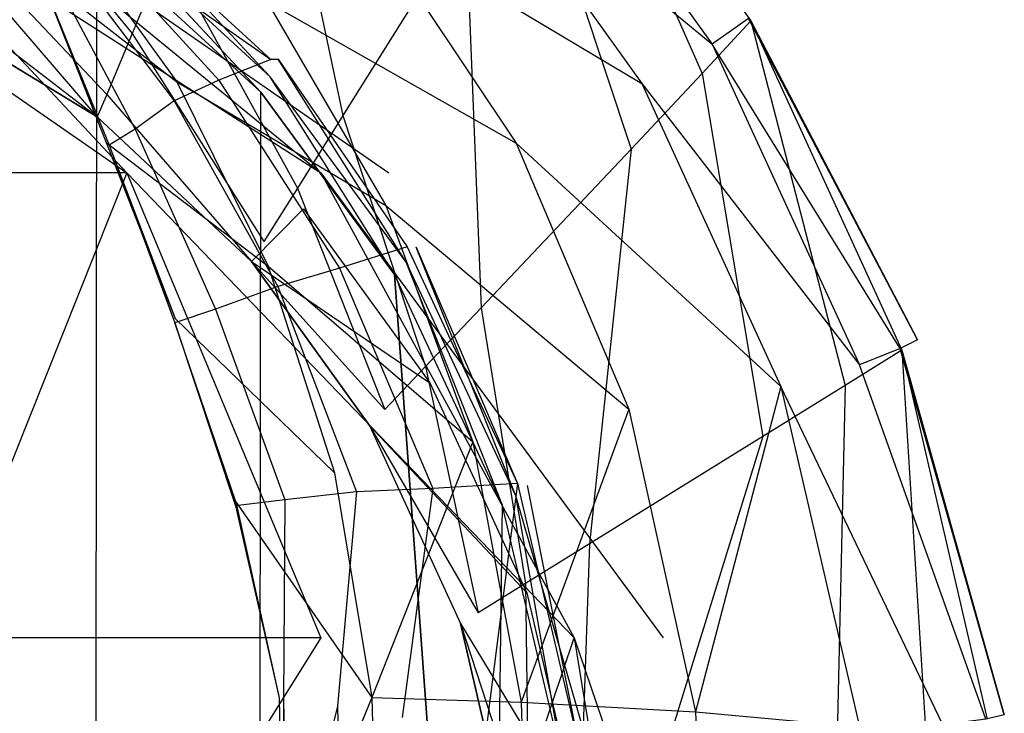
# Model space of a CAD drawing. Extents: x 0 to 0.315, y -0.494 to 0.
# Tile 9 of 24: x 0.212 to 0.313, y -0.245 to -0.174. Entities that reach past the tile are written whole.
import ezdxf

# ---------------------------------------------------------------- set-up
doc = ezdxf.new("R2010")
doc.units = 0
doc.layers.add('L0_WC_N_764603__0___REPLACEMTFO', color=7, linetype='CONTINUOUS')

msp = doc.modelspace()

# ---------------------------------------------------------------- linework, layer by layer
at = {"layer": 'L0_WC_N_764603__0___REPLACEMTFO', "color": 8}
for points, invisible_edges in [([(0.244999, -0.183425, 0.299505), (0.236492, -0.143364, 0.299505), (0.226855, -0.166429, 0.299505), (0.244999, -0.183425, 0.299505)], 13), ([(0.236492, -0.143364, 0.299505), (0.244999, -0.183425, 0.299505), (0.257655, -0.163189, 0.299505), (0.236492, -0.143364, 0.299505)], 14), ([(0.282034, -0.179089, 0.297074), (0.267747, -0.146803, 0.290429), (0.263641, -0.153502, 0.297073), (0.282034, -0.179089, 0.297074)], 13), ([(0.28846, -0.17213, 0.281355), (0.267747, -0.146803, 0.290429), (0.287067, -0.173679, 0.29043), (0.28846, -0.17213, 0.281355)], 13), ([(0.267747, -0.146803, 0.290429), (0.282034, -0.179089, 0.297074), (0.287067, -0.173679, 0.29043), (0.267747, -0.146803, 0.290429)], 14), ([(0.264277, -0.149932, 0.243596), (0.283077, -0.176065, 0.243553), (0.258104, -0.155432, 0.221719), (0.264277, -0.149932, 0.243596)], 14), ([(0.264277, -0.149932, 0.243596), (0.286822, -0.173416, 0.262801), (0.283077, -0.176065, 0.243553), (0.264277, -0.149932, 0.243596)], 13), ([(0.200176, -0.411237), (0.200347, -0.153969), (0.219447, -0.397569), (0.200176, -0.411237)], 10), ([(0.219447, -0.397569), (0.200347, -0.153969), (0.219658, -0.165522), (0.219447, -0.397569)], 13), ([(0.223282, -0.174981, 0.297649), (0.205599, -0.15346, 0.299505), (0.203198, -0.162731, 0.297649), (0.223282, -0.174981, 0.297649)], 13), ([(0.205599, -0.15346, 0.299505), (0.223282, -0.174981, 0.297649), (0.226855, -0.166429, 0.299505), (0.205599, -0.15346, 0.299505)], 14), ([(0.274709, -0.186909, 0.299505), (0.263641, -0.153502, 0.297073), (0.257655, -0.163189, 0.299505), (0.274709, -0.186909, 0.299505)], 13), ([(0.263641, -0.153502, 0.297073), (0.274709, -0.186909, 0.299505), (0.282034, -0.179089, 0.297074), (0.263641, -0.153502, 0.297073)], 14), ([(0.258104, -0.155432, 0.221719), (0.27583, -0.180123, 0.221682), (0.247448, -0.163186, 0.197567), (0.258104, -0.155432, 0.221719)], 14), ([(0.258104, -0.155432, 0.221719), (0.283077, -0.176065, 0.243553), (0.27583, -0.180123, 0.221682), (0.258104, -0.155432, 0.221719)], 14), ([(0.222729, -0.189351, 0.205538), (0.176605, -0.157317, 0.224358), (0.192802, -0.189351, 0.185839), (0.222729, -0.189351, 0.205538)], 13), ([(0.176605, -0.157317, 0.224358), (0.222729, -0.189351, 0.205538), (0.192802, -0.157317, 0.235019), (0.176605, -0.157317, 0.224358)], 14), ([(0.242726, -0.189352, 0.235019), (0.192802, -0.157317, 0.235019), (0.222729, -0.189351, 0.205538), (0.242726, -0.189352, 0.235019)], 13), ([(0.192802, -0.157317, 0.235019), (0.242726, -0.189352, 0.235019), (0.203624, -0.157317, 0.250975), (0.192802, -0.157317, 0.235019)], 14), ([(0.249748, -0.189351, 0.269795), (0.203624, -0.157317, 0.250975), (0.242726, -0.189352, 0.235019), (0.249748, -0.189351, 0.269795)], 13), ([(0.203624, -0.157317, 0.250975), (0.249748, -0.189351, 0.269795), (0.207424, -0.157317, 0.269795), (0.203624, -0.157317, 0.250975)], 14), ([(0.217194, -0.163343, 0.039752), (0.237559, -0.177658, 0.005594), (0.220402, -0.161811, 0.005598), (0.217194, -0.163343, 0.039752)], 14), ([(0.220402, -0.161811, 0.005598), (0.237559, -0.177658, 0.005594), (0.221004, -0.161669, 0.001676), (0.220402, -0.161811, 0.005598)], 14), ([(0.221004, -0.161669, 0.001676), (0.23752, -0.179427), (0.220403, -0.163704), (0.221004, -0.161669, 0.001676)], 13), ([(0.23752, -0.179427), (0.221004, -0.161669, 0.001676), (0.238325, -0.177605, 0.00167), (0.23752, -0.179427)], 14), ([(0.237559, -0.177658, 0.005594), (0.238325, -0.177605, 0.00167), (0.221004, -0.161669, 0.001676), (0.237559, -0.177658, 0.005594)], 14), ([(0.220659, -0.18126, 0.292578), (0.203198, -0.162731, 0.297649), (0.201436, -0.169536, 0.292578), (0.220659, -0.18126, 0.292578)], 13), ([(0.203198, -0.162731, 0.297649), (0.220659, -0.18126, 0.292578), (0.223282, -0.174981, 0.297649), (0.203198, -0.162731, 0.297649)], 14), ([(0.217194, -0.163343, 0.039752), (0.214545, -0.164631, 0.07226), (0.232218, -0.179777, 0.038724), (0.217194, -0.163343, 0.039752)], 14), ([(0.217194, -0.163343, 0.039752), (0.232218, -0.179777, 0.038724), (0.237559, -0.177658, 0.005594), (0.217194, -0.163343, 0.039752)], 14), ([(0.247448, -0.163186, 0.197567), (0.262859, -0.186297, 0.196333), (0.237188, -0.171693, 0.176196), (0.247448, -0.163186, 0.197567)], 14), ([(0.259255, -0.203253, 0.299505), (0.257655, -0.163189, 0.299505), (0.244999, -0.183425, 0.299505), (0.259255, -0.203253, 0.299505)], 13), ([(0.247448, -0.163186, 0.197567), (0.27583, -0.180123, 0.221682), (0.262859, -0.186297, 0.196333), (0.247448, -0.163186, 0.197567)], 14), ([(0.257655, -0.163189, 0.299505), (0.259255, -0.203253, 0.299505), (0.274709, -0.186909, 0.299505), (0.257655, -0.163189, 0.299505)], 14), ([(0.216387, -0.164021, 0.16009), (0.227896, -0.179968, 0.157492), (0.213295, -0.168574, 0.141753), (0.216387, -0.164021, 0.16009)], 14), ([(0.216387, -0.164021, 0.16009), (0.237188, -0.171693, 0.176196), (0.227896, -0.179968, 0.157492), (0.216387, -0.164021, 0.16009)], 14), ([(0.220403, -0.163704), (0.236538, -0.181027), (0.219658, -0.165522), (0.220403, -0.163704)], 13), ([(0.236538, -0.181027), (0.220403, -0.163704), (0.23752, -0.179427), (0.236538, -0.181027)], 14), ([(0.219687, -0.183584, 0.275962), (0.200784, -0.172052, 0.275962), (0.20376, -0.165056, 0.266272), (0.219687, -0.183584, 0.275962)], 14), ([(0.219687, -0.183584, 0.275962), (0.20376, -0.165056, 0.266272), (0.223962, -0.177281, 0.266272), (0.219687, -0.183584, 0.275962)], 14), ([(0.214545, -0.164631, 0.07226), (0.214094, -0.167023, 0.099285), (0.227613, -0.181924, 0.069408), (0.214545, -0.164631, 0.07226)], 14), ([(0.214545, -0.164631, 0.07226), (0.227613, -0.181924, 0.069408), (0.232218, -0.179777, 0.038724), (0.214545, -0.164631, 0.07226)], 14), ([(0.219447, -0.397569), (0.219658, -0.165522), (0.236337, -0.379178), (0.219447, -0.397569)], 10), ([(0.236337, -0.379178), (0.219658, -0.165522), (0.236538, -0.181027), (0.236337, -0.379178)], 13), ([(0.240308, -0.190926, 0.297649), (0.226855, -0.166429, 0.299505), (0.223282, -0.174981, 0.297649), (0.240308, -0.190926, 0.297649)], 13), ([(0.226855, -0.166429, 0.299505), (0.240308, -0.190926, 0.297649), (0.244999, -0.183425, 0.299505), (0.226855, -0.166429, 0.299505)], 14), ([(0.214094, -0.167023, 0.099285), (0.213598, -0.16848, 0.121796), (0.223574, -0.184851, 0.09586), (0.214094, -0.167023, 0.099285)], 14), ([(0.214094, -0.167023, 0.099285), (0.223574, -0.184851, 0.09586), (0.227613, -0.181924, 0.069408), (0.214094, -0.167023, 0.099285)], 14), ([(0.213598, -0.16848, 0.121796), (0.213295, -0.168574, 0.141753), (0.220586, -0.186231, 0.139235), (0.213598, -0.16848, 0.121796)], 14), ([(0.213295, -0.168574, 0.141753), (0.227896, -0.179968, 0.157492), (0.220586, -0.186231, 0.139235), (0.213295, -0.168574, 0.141753)], 14), ([(0.213598, -0.16848, 0.121796), (0.220907, -0.186496, 0.118728), (0.223574, -0.184851, 0.09586), (0.213598, -0.16848, 0.121796)], 14), ([(0.213598, -0.16848, 0.121796), (0.220586, -0.186231, 0.139235), (0.220907, -0.186496, 0.118728), (0.213598, -0.16848, 0.121796)], 14), ([(0.219687, -0.183585, 0.285651), (0.201436, -0.169536, 0.292578), (0.200784, -0.172052, 0.285651), (0.219687, -0.183585, 0.285651)], 13), ([(0.201436, -0.169536, 0.292578), (0.219687, -0.183585, 0.285651), (0.220659, -0.18126, 0.292578), (0.201436, -0.169536, 0.292578)], 14), ([(0.219687, -0.183584, 0.275962), (0.200784, -0.172052, 0.285651), (0.200784, -0.172052, 0.275962), (0.219687, -0.183584, 0.275962)], 13), ([(0.200784, -0.172052, 0.285651), (0.219687, -0.183584, 0.275962), (0.219687, -0.183585, 0.285651), (0.200784, -0.172052, 0.285651)], 14), ([(0.237188, -0.171693, 0.176196), (0.249416, -0.19273, 0.174512), (0.227896, -0.179968, 0.157492), (0.237188, -0.171693, 0.176196)], 14), ([(0.237188, -0.171693, 0.176196), (0.262859, -0.186297, 0.196333), (0.249416, -0.19273, 0.174512), (0.237188, -0.171693, 0.176196)], 14), ([(0.304246, -0.206578, 0.281356), (0.286822, -0.173416, 0.262801), (0.28846, -0.17213, 0.281355), (0.304246, -0.206578, 0.281356)], 14), ([(0.287067, -0.173679, 0.29043), (0.304246, -0.206578, 0.281356), (0.28846, -0.17213, 0.281355), (0.287067, -0.173679, 0.29043)], 14), ([(0.302436, -0.207453, 0.262778), (0.283077, -0.176065, 0.243553), (0.286822, -0.173416, 0.262801), (0.302436, -0.207453, 0.262778)], 14), ([(0.286822, -0.173416, 0.262801), (0.304246, -0.206578, 0.281356), (0.302436, -0.207453, 0.262778), (0.286822, -0.173416, 0.262801)], 13), ([(0.296769, -0.211274, 0.297074), (0.287067, -0.173679, 0.29043), (0.282034, -0.179089, 0.297074), (0.296769, -0.211274, 0.297074)], 13), ([(0.304246, -0.206578, 0.281356), (0.287067, -0.173679, 0.29043), (0.302608, -0.207623, 0.29043), (0.304246, -0.206578, 0.281356)], 13), ([(0.287067, -0.173679, 0.29043), (0.296769, -0.211274, 0.297074), (0.302608, -0.207623, 0.29043), (0.287067, -0.173679, 0.29043)], 14), ([(0.236863, -0.196435, 0.292578), (0.223282, -0.174981, 0.297649), (0.220659, -0.18126, 0.292578), (0.236863, -0.196435, 0.292578)], 13), ([(0.223282, -0.174981, 0.297649), (0.236863, -0.196435, 0.292578), (0.240308, -0.190926, 0.297649), (0.223282, -0.174981, 0.297649)], 14), ([(0.283077, -0.176065, 0.243553), (0.298242, -0.209132, 0.243509), (0.27583, -0.180123, 0.221682), (0.283077, -0.176065, 0.243553)], 14), ([(0.283077, -0.176065, 0.243553), (0.302436, -0.207453, 0.262778), (0.298242, -0.209132, 0.243509), (0.283077, -0.176065, 0.243553)], 13), ([(0.235585, -0.198477, 0.275962), (0.219687, -0.183584, 0.275962), (0.223962, -0.177281, 0.266272), (0.235585, -0.198477, 0.275962)], 14), ([(0.240953, -0.193066, 0.266272), (0.235585, -0.198477, 0.275962), (0.223962, -0.177281, 0.266272), (0.240953, -0.193066, 0.266272)], 14), ([(0.237559, -0.177658, 0.005594), (0.232218, -0.179777, 0.038724), (0.251639, -0.196967, 0.005588), (0.237559, -0.177658, 0.005594)], 14), ([(0.238325, -0.177605, 0.00167), (0.251536, -0.198542), (0.23752, -0.179427), (0.238325, -0.177605, 0.00167)], 13), ([(0.238325, -0.177605, 0.00167), (0.237559, -0.177658, 0.005594), (0.251639, -0.196967, 0.005588), (0.238325, -0.177605, 0.00167)], 14), ([(0.251536, -0.198542), (0.238325, -0.177605, 0.00167), (0.252541, -0.197023, 0.00166), (0.251536, -0.198542)], 14), ([(0.238325, -0.177605, 0.00167), (0.251639, -0.196967, 0.005588), (0.252541, -0.197023, 0.00166), (0.238325, -0.177605, 0.00167)], 14), ([(0.23752, -0.179427), (0.250331, -0.19984), (0.236538, -0.181027), (0.23752, -0.179427)], 13), ([(0.250331, -0.19984), (0.23752, -0.179427), (0.251536, -0.198542), (0.250331, -0.19984)], 14), ([(0.288293, -0.216551, 0.299505), (0.282034, -0.179089, 0.297074), (0.274709, -0.186909, 0.299505), (0.288293, -0.216551, 0.299505)], 13), ([(0.282034, -0.179089, 0.297074), (0.288293, -0.216551, 0.299505), (0.296769, -0.211274, 0.297074), (0.282034, -0.179089, 0.297074)], 14), ([(0.227896, -0.179968, 0.157492), (0.237289, -0.198962, 0.155736), (0.220586, -0.186231, 0.139235), (0.227896, -0.179968, 0.157492)], 14), ([(0.232218, -0.179777, 0.038724), (0.227613, -0.181924, 0.069408), (0.244653, -0.199184, 0.038611), (0.232218, -0.179777, 0.038724)], 14), ([(0.227896, -0.179968, 0.157492), (0.249416, -0.19273, 0.174512), (0.237289, -0.198962, 0.155736), (0.227896, -0.179968, 0.157492)], 14), ([(0.232218, -0.179777, 0.038724), (0.244653, -0.199184, 0.038611), (0.251639, -0.196967, 0.005588), (0.232218, -0.179777, 0.038724)], 14), ([(0.27583, -0.180123, 0.221682), (0.290132, -0.21137, 0.221642), (0.262859, -0.186297, 0.196333), (0.27583, -0.180123, 0.221682)], 14), ([(0.27583, -0.180123, 0.221682), (0.298242, -0.209132, 0.243509), (0.290132, -0.21137, 0.221642), (0.27583, -0.180123, 0.221682)], 14), ([(0.235585, -0.198477, 0.285651), (0.220659, -0.18126, 0.292578), (0.219687, -0.183585, 0.285651), (0.235585, -0.198477, 0.285651)], 13), ([(0.220659, -0.18126, 0.292578), (0.235585, -0.198477, 0.285651), (0.236863, -0.196435, 0.292578), (0.220659, -0.18126, 0.292578)], 14), ([(0.236337, -0.379178), (0.236538, -0.181027), (0.249822, -0.357482), (0.236337, -0.379178)], 10), ([(0.249822, -0.357482), (0.236538, -0.181027), (0.250331, -0.19984), (0.249822, -0.357482)], 13), ([(0.227613, -0.181924, 0.069408), (0.223574, -0.184851, 0.09586), (0.238305, -0.201052, 0.068816), (0.227613, -0.181924, 0.069408)], 14), ([(0.227613, -0.181924, 0.069408), (0.238305, -0.201052, 0.068816), (0.244653, -0.199184, 0.038611), (0.227613, -0.181924, 0.069408)], 14), ([(0.235585, -0.198477, 0.285651), (0.219687, -0.183584, 0.275962), (0.235585, -0.198477, 0.275962), (0.235585, -0.198477, 0.285651)], 13), ([(0.219687, -0.183584, 0.275962), (0.235585, -0.198477, 0.285651), (0.219687, -0.183585, 0.285651), (0.219687, -0.183584, 0.275962)], 14), ([(0.253531, -0.209305, 0.297649), (0.244999, -0.183425, 0.299505), (0.240308, -0.190926, 0.297649), (0.253531, -0.209305, 0.297649)], 13), ([(0.244999, -0.183425, 0.299505), (0.253531, -0.209305, 0.297649), (0.259255, -0.203253, 0.299505), (0.244999, -0.183425, 0.299505)], 14), ([(0.223574, -0.184851, 0.09586), (0.220907, -0.186496, 0.118728), (0.231883, -0.203412, 0.094746), (0.223574, -0.184851, 0.09586)], 14), ([(0.223574, -0.184851, 0.09586), (0.231883, -0.203412, 0.094746), (0.238305, -0.201052, 0.068816), (0.223574, -0.184851, 0.09586)], 14), ([(0.220586, -0.186231, 0.139235), (0.227702, -0.204372, 0.137778), (0.220907, -0.186496, 0.118728), (0.220586, -0.186231, 0.139235)], 14), ([(0.220586, -0.186231, 0.139235), (0.237289, -0.198962, 0.155736), (0.227702, -0.204372, 0.137778), (0.220586, -0.186231, 0.139235)], 14), ([(0.220907, -0.186496, 0.118728), (0.227685, -0.204806, 0.11727), (0.231883, -0.203412, 0.094746), (0.220907, -0.186496, 0.118728)], 14), ([(0.220907, -0.186496, 0.118728), (0.227702, -0.204372, 0.137778), (0.227685, -0.204806, 0.11727), (0.220907, -0.186496, 0.118728)], 14), ([(0.262859, -0.186297, 0.196333), (0.274461, -0.213732, 0.195339), (0.249416, -0.19273, 0.174512), (0.262859, -0.186297, 0.196333)], 14), ([(0.262859, -0.186297, 0.196333), (0.290132, -0.21137, 0.221642), (0.274461, -0.213732, 0.195339), (0.262859, -0.186297, 0.196333)], 14), ([(0.270418, -0.227613, 0.299505), (0.274709, -0.186909, 0.299505), (0.259255, -0.203253, 0.299505), (0.270418, -0.227613, 0.299505)], 13), ([(0.274709, -0.186909, 0.299505), (0.270418, -0.227613, 0.299505), (0.288293, -0.216551, 0.299505), (0.274709, -0.186909, 0.299505)], 14), ([(0.203624, -0.237295, 0.160101), (0.222729, -0.189351, 0.205538), (0.192802, -0.189351, 0.185839), (0.203624, -0.237295, 0.160101)], 13), ([(0.222729, -0.189351, 0.205538), (0.203624, -0.237295, 0.160101), (0.242726, -0.237295, 0.185839), (0.222729, -0.189351, 0.205538)], 14), ([(0.268854, -0.237295, 0.224358), (0.222729, -0.189351, 0.205538), (0.242726, -0.237295, 0.185839), (0.268854, -0.237295, 0.224358)], 13), ([(0.222729, -0.189351, 0.205538), (0.268854, -0.237295, 0.224358), (0.242726, -0.189352, 0.235019), (0.222729, -0.189351, 0.205538)], 14), ([(0.242726, -0.189352, 0.235019), (0.278028, -0.237295, 0.269796), (0.249748, -0.189351, 0.269795), (0.242726, -0.189352, 0.235019)], 14), ([(0.278028, -0.237295, 0.269796), (0.242726, -0.189352, 0.235019), (0.268854, -0.237295, 0.224358), (0.278028, -0.237295, 0.269796)], 13), ([(0.249324, -0.213755, 0.292578), (0.240308, -0.190926, 0.297649), (0.236863, -0.196435, 0.292578), (0.249324, -0.213755, 0.292578)], 13), ([(0.240308, -0.190926, 0.297649), (0.249324, -0.213755, 0.292578), (0.253531, -0.209305, 0.297649), (0.240308, -0.190926, 0.297649)], 14), ([(0.249416, -0.19273, 0.174512), (0.258395, -0.217082, 0.173228), (0.237289, -0.198962, 0.155736), (0.249416, -0.19273, 0.174512)], 14), ([(0.249416, -0.19273, 0.174512), (0.274461, -0.213732, 0.195339), (0.258395, -0.217082, 0.173228), (0.249416, -0.19273, 0.174512)], 14), ([(0.240953, -0.193066, 0.266272), (0.253964, -0.211013, 0.266272), (0.235585, -0.198477, 0.275962), (0.240953, -0.193066, 0.266272)], 14), ([(0.235585, -0.198477, 0.285651), (0.249324, -0.213755, 0.292578), (0.236863, -0.196435, 0.292578), (0.235585, -0.198477, 0.285651)], 14), ([(0.251639, -0.196967, 0.005588), (0.244653, -0.199184, 0.038611), (0.262989, -0.221384, 0.005579), (0.251639, -0.196967, 0.005588)], 14), ([(0.252541, -0.197023, 0.00166), (0.262813, -0.222674), (0.251536, -0.198542), (0.252541, -0.197023, 0.00166)], 13), ([(0.251639, -0.196967, 0.005588), (0.262989, -0.221384, 0.005579), (0.252541, -0.197023, 0.00166), (0.251639, -0.196967, 0.005588)], 14), ([(0.262813, -0.222674), (0.252541, -0.197023, 0.00166), (0.264, -0.221577, 0.001648), (0.262813, -0.222674)], 14), ([(0.252541, -0.197023, 0.00166), (0.262989, -0.221384, 0.005579), (0.264, -0.221577, 0.001648), (0.252541, -0.197023, 0.00166)], 14), ([(0.235585, -0.198477, 0.285651), (0.24776, -0.215409, 0.275961), (0.247759, -0.215409, 0.285651), (0.235585, -0.198477, 0.285651)], 13), ([(0.24776, -0.215409, 0.275961), (0.235585, -0.198477, 0.285651), (0.235585, -0.198477, 0.275962), (0.24776, -0.215409, 0.275961)], 14), ([(0.249324, -0.213755, 0.292578), (0.235585, -0.198477, 0.285651), (0.247759, -0.215409, 0.285651), (0.249324, -0.213755, 0.292578)], 13), ([(0.235585, -0.198477, 0.275962), (0.253964, -0.211013, 0.266272), (0.24776, -0.215409, 0.275961), (0.235585, -0.198477, 0.275962)], 14), ([(0.251536, -0.198542), (0.261415, -0.223556), (0.250331, -0.19984), (0.251536, -0.198542)], 13), ([(0.261415, -0.223556), (0.251536, -0.198542), (0.262813, -0.222674), (0.261415, -0.223556)], 14), ([(0.237289, -0.198962, 0.155736), (0.244154, -0.220282, 0.154743), (0.227702, -0.204372, 0.137778), (0.237289, -0.198962, 0.155736)], 14), ([(0.237289, -0.198962, 0.155736), (0.258395, -0.217082, 0.173228), (0.244154, -0.220282, 0.154743), (0.237289, -0.198962, 0.155736)], 14), ([(0.244653, -0.199184, 0.038611), (0.238305, -0.201052, 0.068816), (0.254261, -0.221899, 0.039195), (0.244653, -0.199184, 0.038611)], 14), ([(0.244653, -0.199184, 0.038611), (0.254261, -0.221899, 0.039195), (0.262989, -0.221384, 0.005579), (0.244653, -0.199184, 0.038611)], 14), ([(0.249822, -0.357482), (0.250331, -0.19984), (0.259984, -0.332815), (0.249822, -0.357482)], 9), ([(0.259984, -0.332815), (0.250331, -0.19984), (0.261415, -0.223556), (0.259984, -0.332815)], 10), ([(0.238305, -0.201052, 0.068816), (0.231883, -0.203412, 0.094746), (0.24642, -0.222235, 0.069578), (0.238305, -0.201052, 0.068816)], 14), ([(0.238305, -0.201052, 0.068816), (0.24642, -0.222235, 0.069578), (0.254261, -0.221899, 0.039195), (0.238305, -0.201052, 0.068816)], 14), ([(0.231883, -0.203412, 0.094746), (0.227685, -0.204806, 0.11727), (0.239017, -0.223061, 0.095311), (0.231883, -0.203412, 0.094746)], 14), ([(0.231883, -0.203412, 0.094746), (0.239017, -0.223061, 0.095311), (0.24642, -0.222235, 0.069578), (0.231883, -0.203412, 0.094746)], 14), ([(0.263809, -0.231703, 0.297649), (0.259255, -0.203253, 0.299505), (0.253531, -0.209305, 0.297649), (0.263809, -0.231703, 0.297649)], 13), ([(0.259255, -0.203253, 0.299505), (0.263809, -0.231703, 0.297649), (0.270418, -0.227613, 0.299505), (0.259255, -0.203253, 0.299505)], 14), ([(0.23395, -0.223261, 0.13703), (0.227685, -0.204806, 0.11727), (0.227702, -0.204372, 0.137778), (0.23395, -0.223261, 0.13703)], 14), ([(0.227685, -0.204806, 0.11727), (0.233931, -0.223684, 0.117189), (0.239017, -0.223061, 0.095311), (0.227685, -0.204806, 0.11727)], 14), ([(0.227685, -0.204806, 0.11727), (0.23395, -0.223261, 0.13703), (0.233931, -0.223684, 0.117189), (0.227685, -0.204806, 0.11727)], 13), ([(0.227702, -0.204372, 0.137778), (0.244154, -0.220282, 0.154743), (0.23395, -0.223261, 0.13703), (0.227702, -0.204372, 0.137778)], 14), ([(0.313177, -0.245255, 0.281357), (0.302436, -0.207453, 0.262778), (0.304246, -0.206578, 0.281356), (0.313177, -0.245255, 0.281357)], 14), ([(0.302608, -0.207623, 0.29043), (0.313177, -0.245255, 0.281357), (0.304246, -0.206578, 0.281356), (0.302608, -0.207623, 0.29043)], 14), ([(0.305081, -0.247243, 0.297074), (0.302608, -0.207623, 0.29043), (0.296769, -0.211274, 0.297074), (0.305081, -0.247243, 0.297074)], 13), ([(0.311281, -0.245689, 0.262758), (0.298242, -0.209132, 0.243509), (0.302436, -0.207453, 0.262778), (0.311281, -0.245689, 0.262758)], 14), ([(0.302436, -0.207453, 0.262778), (0.313177, -0.245255, 0.281357), (0.311281, -0.245689, 0.262758), (0.302436, -0.207453, 0.262778)], 13), ([(0.313177, -0.245255, 0.281357), (0.302608, -0.207623, 0.29043), (0.311403, -0.245684, 0.290431), (0.313177, -0.245255, 0.281357)], 13), ([(0.302608, -0.207623, 0.29043), (0.305081, -0.247243, 0.297074), (0.311403, -0.245684, 0.290431), (0.302608, -0.207623, 0.29043)], 14), ([(0.258942, -0.234715, 0.292579), (0.253531, -0.209305, 0.297649), (0.249324, -0.213755, 0.292578), (0.258942, -0.234715, 0.292579)], 13), ([(0.253531, -0.209305, 0.297649), (0.258942, -0.234715, 0.292579), (0.263809, -0.231703, 0.297649), (0.253531, -0.209305, 0.297649)], 14), ([(0.306836, -0.246289, 0.243472), (0.290132, -0.21137, 0.221642), (0.298242, -0.209132, 0.243509), (0.306836, -0.246289, 0.243472)], 14), ([(0.298242, -0.209132, 0.243509), (0.311281, -0.245689, 0.262758), (0.306836, -0.246289, 0.243472), (0.298242, -0.209132, 0.243509)], 13), ([(0.253964, -0.211013, 0.266272), (0.263971, -0.232671, 0.266272), (0.24776, -0.215409, 0.275961), (0.253964, -0.211013, 0.266272)], 14), ([(0.290132, -0.21137, 0.221642), (0.281334, -0.244924, 0.194572), (0.274461, -0.213732, 0.195339), (0.290132, -0.21137, 0.221642)], 14), ([(0.290132, -0.21137, 0.221642), (0.298239, -0.246482, 0.221608), (0.281334, -0.244924, 0.194572), (0.290132, -0.21137, 0.221642)], 14), ([(0.295905, -0.249514, 0.299505), (0.296769, -0.211274, 0.297074), (0.288293, -0.216551, 0.299505), (0.295905, -0.249514, 0.299505)], 13), ([(0.290132, -0.21137, 0.221642), (0.306836, -0.246289, 0.243472), (0.298239, -0.246482, 0.221608), (0.290132, -0.21137, 0.221642)], 13), ([(0.296769, -0.211274, 0.297074), (0.295905, -0.249514, 0.299505), (0.305081, -0.247243, 0.297074), (0.296769, -0.211274, 0.297074)], 14), ([(0.247759, -0.215409, 0.285651), (0.258942, -0.234715, 0.292579), (0.249324, -0.213755, 0.292578), (0.247759, -0.215409, 0.285651)], 14), ([(0.274461, -0.213732, 0.195339), (0.263374, -0.243952, 0.172476), (0.258395, -0.217082, 0.173228), (0.274461, -0.213732, 0.195339)], 14), ([(0.274461, -0.213732, 0.195339), (0.281334, -0.244924, 0.194572), (0.263374, -0.243952, 0.172476), (0.274461, -0.213732, 0.195339)], 14), ([(0.24776, -0.215409, 0.275961), (0.257123, -0.235841, 0.285651), (0.247759, -0.215409, 0.285651), (0.24776, -0.215409, 0.275961)], 14), ([(0.258942, -0.234715, 0.292579), (0.247759, -0.215409, 0.285651), (0.257123, -0.235841, 0.285651), (0.258942, -0.234715, 0.292579)], 13), ([(0.257123, -0.235841, 0.285651), (0.24776, -0.215409, 0.275961), (0.257123, -0.235841, 0.275962), (0.257123, -0.235841, 0.285651)], 13), ([(0.24776, -0.215409, 0.275961), (0.263971, -0.232671, 0.266272), (0.257123, -0.235841, 0.275962), (0.24776, -0.215409, 0.275961)], 14), ([(0.258395, -0.217082, 0.173228), (0.247982, -0.243446, 0.154354), (0.244154, -0.220282, 0.154743), (0.258395, -0.217082, 0.173228)], 14), ([(0.258395, -0.217082, 0.173228), (0.263374, -0.243952, 0.172476), (0.247982, -0.243446, 0.154354), (0.258395, -0.217082, 0.173228)], 14), ([(0.276585, -0.25432, 0.299505), (0.288293, -0.216551, 0.299505), (0.270418, -0.227613, 0.299505), (0.276585, -0.25432, 0.299505)], 13), ([(0.288293, -0.216551, 0.299505), (0.276585, -0.25432, 0.299505), (0.295905, -0.249514, 0.299505), (0.288293, -0.216551, 0.299505)], 14), ([(0.244154, -0.220282, 0.154743), (0.247982, -0.243446, 0.154354), (0.23395, -0.223261, 0.13703), (0.244154, -0.220282, 0.154743)], 14), ([(0.24642, -0.222235, 0.069578), (0.239017, -0.223061, 0.095311), (0.244437, -0.244343, 0.096775), (0.24642, -0.222235, 0.069578)], 14), ([(0.24642, -0.222235, 0.069578), (0.244437, -0.244343, 0.096775), (0.251101, -0.245515, 0.070829), (0.24642, -0.222235, 0.069578)], 14), ([(0.254261, -0.221899, 0.039195), (0.24642, -0.222235, 0.069578), (0.251101, -0.245515, 0.070829), (0.254261, -0.221899, 0.039195)], 14), ([(0.254261, -0.221899, 0.039195), (0.251101, -0.245515, 0.070829), (0.259732, -0.246985, 0.039984), (0.254261, -0.221899, 0.039195)], 14), ([(0.262989, -0.221384, 0.005579), (0.254261, -0.221899, 0.039195), (0.259732, -0.246985, 0.039984), (0.262989, -0.221384, 0.005579)], 14), ([(0.262989, -0.221384, 0.005579), (0.259732, -0.246985, 0.039984), (0.269411, -0.248799, 0.00557), (0.262989, -0.221384, 0.005579)], 14), ([(0.270485, -0.249147, 0.001635), (0.262813, -0.222674), (0.264, -0.221577, 0.001648), (0.270485, -0.249147, 0.001635)], 14), ([(0.262989, -0.221384, 0.005579), (0.269411, -0.248799, 0.00557), (0.264, -0.221577, 0.001648), (0.262989, -0.221384, 0.005579)], 14), ([(0.264, -0.221577, 0.001648), (0.269411, -0.248799, 0.00557), (0.270485, -0.249147, 0.001635), (0.264, -0.221577, 0.001648)], 14), ([(0.239017, -0.223061, 0.095311), (0.233931, -0.223684, 0.117189), (0.238868, -0.24373, 0.117951), (0.239017, -0.223061, 0.095311)], 14), ([(0.23395, -0.223261, 0.13703), (0.238424, -0.243497, 0.137114), (0.233931, -0.223684, 0.117189), (0.23395, -0.223261, 0.13703)], 14), ([(0.23395, -0.223261, 0.13703), (0.247982, -0.243446, 0.154354), (0.238424, -0.243497, 0.137114), (0.23395, -0.223261, 0.13703)], 14), ([(0.239017, -0.223061, 0.095311), (0.238868, -0.24373, 0.117951), (0.244437, -0.244343, 0.096775), (0.239017, -0.223061, 0.095311)], 14), ([(0.262813, -0.222674), (0.26767, -0.250118), (0.261415, -0.223556), (0.262813, -0.222674)], 13), ([(0.26767, -0.250118), (0.262813, -0.222674), (0.269186, -0.249734), (0.26767, -0.250118)], 14), ([(0.262813, -0.222674), (0.270485, -0.249147, 0.001635), (0.269186, -0.249734), (0.262813, -0.222674)], 13), ([(0.233931, -0.223684, 0.117189), (0.238424, -0.243497, 0.137114), (0.238868, -0.24373, 0.117951), (0.233931, -0.223684, 0.117189)], 14), ([(0.259984, -0.332815), (0.261415, -0.223556), (0.266422, -0.306027), (0.259984, -0.332815)], 15), ([(0.266422, -0.306027), (0.261415, -0.223556), (0.26767, -0.250118), (0.266422, -0.306027)], 15), ([(0.269439, -0.256099, 0.297649), (0.270418, -0.227613, 0.299505), (0.263809, -0.231703, 0.297649), (0.269439, -0.256099, 0.297649)], 13), ([(0.270418, -0.227613, 0.299505), (0.269439, -0.256099, 0.297649), (0.276585, -0.25432, 0.299505), (0.270418, -0.227613, 0.299505)], 14), ([(0.264179, -0.257408, 0.292579), (0.263809, -0.231703, 0.297649), (0.258942, -0.234715, 0.292579), (0.264179, -0.257408, 0.292579)], 13), ([(0.263809, -0.231703, 0.297649), (0.264179, -0.257408, 0.292579), (0.269439, -0.256099, 0.297649), (0.263809, -0.231703, 0.297649)], 14), ([(0.263971, -0.232671, 0.266272), (0.269414, -0.256048, 0.266272), (0.257123, -0.235841, 0.275962), (0.263971, -0.232671, 0.266272)], 14), ([(0.257123, -0.235841, 0.285651), (0.264179, -0.257408, 0.292579), (0.258942, -0.234715, 0.292579), (0.257123, -0.235841, 0.285651)], 14), ([(0.257123, -0.235841, 0.285651), (0.262215, -0.257896, 0.275962), (0.262215, -0.257896, 0.285651), (0.257123, -0.235841, 0.285651)], 13), ([(0.262215, -0.257896, 0.275962), (0.257123, -0.235841, 0.285651), (0.257123, -0.235841, 0.275962), (0.262215, -0.257896, 0.275962)], 14), ([(0.264179, -0.257408, 0.292579), (0.257123, -0.235841, 0.285651), (0.262215, -0.257896, 0.285651), (0.264179, -0.257408, 0.292579)], 13), ([(0.257123, -0.235841, 0.275962), (0.269414, -0.256048, 0.266272), (0.262215, -0.257896, 0.275962), (0.257123, -0.235841, 0.275962)], 14), ([(0.207424, -0.293848, 0.151063), (0.242726, -0.237295, 0.185839), (0.203624, -0.237295, 0.160101), (0.207424, -0.293848, 0.151063)], 13), ([(0.242726, -0.237295, 0.185839), (0.207424, -0.293848, 0.151063), (0.249748, -0.293848, 0.178921), (0.242726, -0.237295, 0.185839)], 14), ([(0.249748, -0.293848, 0.178921), (0.268854, -0.237295, 0.224358), (0.242726, -0.237295, 0.185839), (0.249748, -0.293848, 0.178921)], 14), ([(0.268854, -0.237295, 0.224358), (0.249748, -0.293848, 0.178921), (0.278028, -0.293848, 0.220615), (0.268854, -0.237295, 0.224358)], 13), ([(0.287959, -0.293848, 0.269795), (0.268854, -0.237295, 0.224358), (0.278028, -0.293848, 0.220615), (0.287959, -0.293848, 0.269795)], 13), ([(0.268854, -0.237295, 0.224358), (0.287959, -0.293848, 0.269795), (0.278028, -0.237295, 0.269796), (0.268854, -0.237295, 0.224358)], 14), ([(0.247982, -0.243446, 0.154354), (0.238918, -0.2655, 0.136986), (0.238424, -0.243497, 0.137114), (0.247982, -0.243446, 0.154354)], 14), ([(0.238424, -0.243497, 0.137114), (0.238918, -0.2655, 0.136986), (0.238868, -0.24373, 0.117951), (0.238424, -0.243497, 0.137114)], 14), ([(0.247982, -0.243446, 0.154354), (0.248611, -0.267941, 0.154259), (0.238918, -0.2655, 0.136986), (0.247982, -0.243446, 0.154354)], 14), ([(0.247982, -0.243446, 0.154354), (0.263374, -0.243952, 0.172476), (0.248611, -0.267941, 0.154259), (0.247982, -0.243446, 0.154354)], 14), ([(0.238868, -0.24373, 0.117951), (0.239282, -0.265572, 0.118531), (0.244437, -0.244343, 0.096775), (0.238868, -0.24373, 0.117951)], 14), ([(0.238868, -0.24373, 0.117951), (0.238918, -0.2655, 0.136986), (0.239282, -0.265572, 0.118531), (0.238868, -0.24373, 0.117951)], 14), ([(0.244437, -0.244343, 0.096775), (0.239282, -0.265572, 0.118531), (0.244953, -0.267329, 0.09776), (0.244437, -0.244343, 0.096775)], 14), ([(0.244437, -0.244343, 0.096775), (0.244953, -0.267329, 0.09776), (0.251101, -0.245515, 0.070829), (0.244437, -0.244343, 0.096775)], 14), ([(0.263374, -0.243952, 0.172476), (0.264218, -0.272237, 0.172178), (0.248611, -0.267941, 0.154259), (0.263374, -0.243952, 0.172476)], 14), ([(0.263374, -0.243952, 0.172476), (0.281334, -0.244924, 0.194572), (0.264218, -0.272237, 0.172178), (0.263374, -0.243952, 0.172476)], 14), ([(0.281334, -0.244924, 0.194572), (0.282764, -0.277405, 0.194285), (0.264218, -0.272237, 0.172178), (0.281334, -0.244924, 0.194572)], 14), ([(0.281334, -0.244924, 0.194572), (0.298239, -0.246482, 0.221608), (0.282764, -0.277405, 0.194285), (0.281334, -0.244924, 0.194572)], 14)]:
    msp.add_3dface(points, dxfattribs=dict(at, invisible_edges=invisible_edges))

doc.saveas('drawing.dxf')
